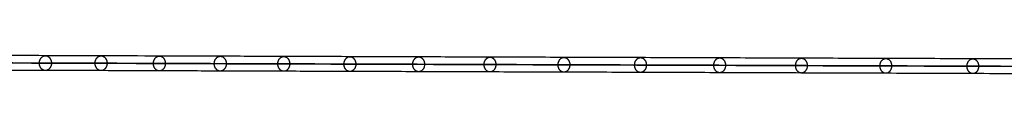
# Model space of a CAD drawing. Header units: millimetres. Extents: x -1329 to 1532, y -15 to 15.
# Tile 5 of 14: x -1144.18 to -957.93, y -1.76 to 1.99. Entities that reach past the tile are written whole.
import ezdxf

# ---------------------------------------------------------------- set-up
doc = ezdxf.new("R2010")
doc.units = ezdxf.units.MM
doc.layers.add('CABLE', color=7, linetype='Continuous')

msp = doc.modelspace()

# ---------------------------------------------------------------- linework, layer by layer
at = {"layer": 'CABLE'}
for points, knots in [([(-946.94, 1.04, 380.77), (-952.6, 1.06, 387.87), (-963.76, 1.1, 401.9), (-980.21, 1.16, 422.74), (-996.18, 1.21, 443.09), (-1011.65, 1.27, 462.96), (-1026.63, 1.32, 482.34), (-1041.11, 1.37, 501.24), (-1055.1, 1.41, 519.66), (-1068.6, 1.46, 537.59), (-1081.6, 1.5, 555.04), (-1094.11, 1.54, 572.01), (-1106.12, 1.58, 588.49), (-1117.65, 1.62, 604.49), (-1128.68, 1.66, 620), (-1139.21, 1.69, 635.04), (-1147.64, 1.72, 647.25), (-1154.15, 1.74, 656.81), (-1158.85, 1.75, 663.76), (-1163.45, 1.77, 670.63), (-1167.9, 1.78, 677.34), (-1172.26, 1.8, 683.97), (-1176.46, 1.81, 690.44), (-1180.57, 1.82, 696.83), (-1184.53, 1.83, 703.06), (-1188.39, 1.85, 709.21), (-1192.1, 1.86, 715.19), (-1195.72, 1.87, 721.1), (-1199.18, 1.88, 726.84), (-1202.55, 1.89, 732.51), (-1205.77, 1.9, 738), (-1208.89, 1.91, 743.43), (-1211.39, 1.91, 747.85), (-1213.34, 1.92, 751.36), (-1214.75, 1.92, 753.92), (-1216.14, 1.93, 756.46), (-1217.49, 1.93, 758.96), (-1218.82, 1.94, 761.44), (-1220.53, 1.94, 764.68), (-1222.19, 1.94, 767.88), (-1223.8, 1.95, 771.04), (-1224.96, 1.95, 773.36), (-1226.1, 1.95, 775.65), (-1227.2, 1.96, 777.91), (-1228.28, 1.96, 780.15), (-1229.32, 1.96, 782.35), (-1230.34, 1.97, 784.53), (-1231.32, 1.97, 786.66), (-1232.28, 1.97, 788.78), (-1233.2, 1.97, 790.86), (-1234.09, 1.97, 792.92), (-1234.95, 1.98, 794.94), (-1235.78, 1.98, 796.93), (-1236.57, 1.98, 798.89), (-1237.34, 1.98, 800.82), (-1238.08, 1.98, 802.72), (-1238.78, 1.98, 804.59), (-1239.46, 1.98, 806.43), (-1240.1, 1.99, 808.24), (-1240.71, 1.99, 810.02), (-1241.29, 1.99, 811.77), (-1241.85, 1.99, 813.49), (-1242.37, 1.99, 815.18), (-1242.86, 1.99, 816.84), (-1243.31, 1.99, 818.47), (-1243.74, 1.99, 820.07), (-1244.14, 1.99, 821.64), (-1244.38, 1.99, 822.67), (-1244.5, 1.99, 823.19), (-1244.5, 1.99, 823.19), (-1244.5, 1.99, 823.19), (-1244.5, 1.99, 823.19)], [0, 0, 0, 0, 27.235592, 53.785722, 79.650681, 104.830781, 129.326365, 153.137801, 176.265493, 198.709879, 220.47144, 241.550705, 261.948254, 281.664727, 300.700834, 319.057364, 336.735196, 345.235256, 353.735315, 361.897072, 370.058829, 377.882909, 385.706989, 393.194102, 400.681215, 407.832173, 414.983131, 421.798864, 428.614597, 435.096181, 441.577765, 447.726451, 453.875137, 456.825092, 459.775046, 462.642346, 465.509645, 468.294514, 471.079383, 476.484752, 479.105521, 481.72629, 484.265439, 486.804588, 489.26244, 491.720293, 494.097206, 496.47412, 498.770491, 501.066862, 503.303096, 505.499395, 507.655884, 509.772694, 511.849967, 513.88785, 515.8865, 517.846082, 519.766774, 521.648761, 523.492244, 525.297433, 527.064555, 528.793849, 530.485572, 532.139999, 533.757421, 535.338153, 535.338153, 535.338153, 535.338416, 535.338416, 535.338416, 535.338416]), ([(-948.03, -0.36, 379.9), (-953.69, -0.34, 387), (-964.85, -0.3, 401.04), (-981.32, -0.24, 421.87), (-997.28, -0.19, 442.23), (-1012.76, -0.13, 462.1), (-1027.74, -0.08, 481.49), (-1042.22, -0.03, 500.39), (-1056.22, 0.01, 518.81), (-1069.72, 0.06, 536.75), (-1082.73, 0.1, 554.21), (-1095.24, 0.14, 571.18), (-1107.26, 0.18, 587.67), (-1118.79, 0.22, 603.68), (-1129.82, 0.26, 619.2), (-1140.36, 0.29, 634.24), (-1148.8, 0.32, 646.46), (-1155.31, 0.34, 656.02), (-1160.01, 0.35, 662.98), (-1164.62, 0.37, 669.86), (-1169.07, 0.38, 676.57), (-1173.43, 0.4, 683.21), (-1177.64, 0.41, 689.68), (-1181.75, 0.42, 696.08), (-1185.71, 0.43, 702.31), (-1189.58, 0.45, 708.47), (-1193.29, 0.46, 714.46), (-1196.91, 0.47, 720.37), (-1200.38, 0.48, 726.12), (-1203.76, 0.49, 731.8), (-1206.98, 0.5, 737.3), (-1210.1, 0.51, 742.74), (-1212.61, 0.51, 747.17), (-1214.57, 0.52, 750.69), (-1215.98, 0.52, 753.25), (-1217.37, 0.53, 755.8), (-1218.73, 0.53, 758.3), (-1220.05, 0.54, 760.79), (-1221.77, 0.54, 764.03), (-1223.43, 0.54, 767.24), (-1225.05, 0.55, 770.41), (-1226.21, 0.55, 772.73), (-1227.36, 0.56, 775.04), (-1228.47, 0.56, 777.3), (-1229.55, 0.56, 779.55), (-1230.59, 0.56, 781.75), (-1231.61, 0.57, 783.94), (-1232.6, 0.57, 786.08), (-1233.55, 0.57, 788.21), (-1234.48, 0.57, 790.3), (-1235.38, 0.57, 792.37), (-1236.24, 0.58, 794.4), (-1237.07, 0.58, 796.4), (-1237.87, 0.58, 798.37), (-1238.65, 0.58, 800.31), (-1239.39, 0.58, 802.22), (-1240.1, 0.58, 804.11), (-1240.77, 0.59, 805.96), (-1241.42, 0.59, 807.78), (-1242.04, 0.59, 809.58), (-1242.63, 0.59, 811.34), (-1243.18, 0.59, 813.07), (-1243.71, 0.59, 814.78), (-1244.2, 0.59, 816.45), (-1244.66, 0.59, 818.1), (-1245.1, 0.59, 819.71), (-1245.5, 0.59, 821.3), (-1245.75, 0.59, 822.35), (-1245.87, 0.59, 822.87), (-1245.88, 0.59, 822.92), (-1245.89, 0.59, 822.98), (-1245.9, 0.59, 823.03)], [0, 0, 0, 0, 27.267565, 53.848863, 79.744184, 104.953845, 129.478184, 153.317573, 176.472415, 198.943149, 220.730257, 241.834267, 262.255761, 281.99538, 301.053834, 319.431913, 337.130497, 345.640535, 354.150573, 362.321911, 370.49325, 378.326514, 386.159779, 393.655682, 401.151585, 408.310937, 415.470289, 422.294024, 429.117758, 435.606951, 442.096144, 448.252048, 454.407952, 457.361369, 460.314787, 463.185452, 466.056117, 468.844256, 471.632394, 477.044109, 479.667954, 482.2918, 484.83393, 487.376059, 489.836797, 492.297534, 494.677239, 497.056943, 499.35601, 501.655076, 503.893935, 506.092812, 508.251833, 510.371129, 512.45084, 514.491115, 516.492111, 518.453994, 520.37694, 522.261137, 524.106783, 525.914092, 527.683288, 529.414612, 531.108322, 532.76469, 534.384011, 535.966599, 535.966599, 535.966599, 536.125454, 536.125454, 536.125454, 536.125454]), ([(-1243.1, 0.59, 823.35), (-1243, 0.59, 822.89), (-1242.77, 0.59, 821.92), (-1242.39, 0.59, 820.42), (-1241.96, 0.59, 818.84), (-1241.51, 0.59, 817.23), (-1241.03, 0.59, 815.59), (-1240.51, 0.59, 813.91), (-1239.96, 0.59, 812.21), (-1239.39, 0.59, 810.47), (-1238.78, 0.59, 808.71), (-1238.14, 0.58, 806.91), (-1237.47, 0.58, 805.08), (-1236.77, 0.58, 803.22), (-1236.04, 0.58, 801.34), (-1235.28, 0.58, 799.42), (-1234.48, 0.58, 797.47), (-1233.66, 0.58, 795.48), (-1232.8, 0.57, 793.47), (-1231.92, 0.57, 791.43), (-1231, 0.57, 789.35), (-1230.05, 0.57, 787.24), (-1229.07, 0.56, 785.11), (-1228.06, 0.56, 782.94), (-1227.02, 0.56, 780.76), (-1225.95, 0.56, 778.52), (-1224.85, 0.55, 776.27), (-1223.71, 0.55, 773.98), (-1222.55, 0.55, 771.67), (-1220.94, 0.54, 768.52), (-1219.29, 0.54, 765.33), (-1217.58, 0.53, 762.1), (-1216.26, 0.53, 759.63), (-1214.91, 0.53, 757.13), (-1213.53, 0.52, 754.6), (-1212.12, 0.52, 752.04), (-1210.17, 0.51, 748.54), (-1207.67, 0.51, 744.12), (-1204.56, 0.5, 738.71), (-1201.34, 0.49, 733.22), (-1197.98, 0.48, 727.56), (-1194.52, 0.47, 721.83), (-1190.91, 0.46, 715.92), (-1187.21, 0.45, 709.95), (-1183.35, 0.43, 703.8), (-1179.39, 0.42, 697.59), (-1175.29, 0.41, 691.2), (-1171.09, 0.4, 684.74), (-1166.74, 0.38, 678.11), (-1162.29, 0.37, 671.41), (-1157.69, 0.35, 664.54), (-1153, 0.34, 657.59), (-1146.49, 0.32, 648.05), (-1138.06, 0.29, 635.84), (-1127.53, 0.26, 620.81), (-1116.51, 0.22, 605.31), (-1104.99, 0.18, 589.31), (-1092.98, 0.14, 572.84), (-1080.48, 0.1, 555.87), (-1067.48, 0.06, 538.43), (-1053.99, 0.01, 520.5), (-1040, -0.03, 502.09), (-1025.52, -0.08, 483.2), (-1010.54, -0.13, 463.82), (-995.08, -0.19, 443.95), (-979.12, -0.24, 423.61), (-962.66, -0.3, 402.78), (-951.5, -0.34, 388.75), (-945.84, -0.36, 381.65)], [0, 0, 0, 0, 1.418628, 3.034171, 4.686674, 6.376431, 8.103716, 9.868783, 11.671875, 13.513215, 15.393015, 17.311474, 19.268778, 21.265105, 23.300619, 25.375478, 27.489828, 29.643811, 31.837557, 34.071192, 36.364893, 38.658595, 41.032747, 43.406898, 45.861894, 48.316889, 50.853087, 53.389284, 56.007007, 58.62473, 64.023817, 66.805449, 69.587081, 72.451048, 75.315015, 78.261541, 81.208067, 87.349606, 93.491145, 99.965196, 106.439246, 113.247058, 120.054869, 127.197515, 134.340162, 141.818573, 149.296984, 157.11197, 164.926957, 173.079227, 181.231498, 189.721678, 198.211858, 215.869143, 234.204338, 253.218319, 272.911876, 293.285717, 314.340482, 336.076751, 358.49505, 381.595861, 405.379621, 429.846734, 454.997568, 480.832464, 507.351736, 534.555672, 534.555672, 534.555672, 534.555672]), ([(-946.94, -1.76, 380.78), (-952.6, -1.74, 387.88), (-963.76, -1.7, 401.91), (-980.22, -1.64, 422.74), (-996.18, -1.59, 443.09), (-1011.65, -1.53, 462.96), (-1026.63, -1.48, 482.34), (-1041.11, -1.43, 501.24), (-1055.1, -1.39, 519.66), (-1068.6, -1.34, 537.59), (-1081.6, -1.3, 555.04), (-1094.11, -1.26, 572.01), (-1106.13, -1.22, 588.49), (-1117.65, -1.18, 604.49), (-1128.68, -1.14, 620.01), (-1139.21, -1.11, 635.04), (-1147.65, -1.08, 647.26), (-1154.16, -1.06, 656.81), (-1158.85, -1.05, 663.76), (-1163.46, -1.03, 670.63), (-1167.91, -1.02, 677.34), (-1172.26, -1, 683.98), (-1176.47, -0.99, 690.44), (-1180.57, -0.98, 696.83), (-1184.53, -0.97, 703.06), (-1188.39, -0.95, 709.21), (-1192.1, -0.94, 715.19), (-1195.72, -0.93, 721.1), (-1199.18, -0.92, 726.84), (-1202.55, -0.91, 732.51), (-1205.77, -0.9, 738.01), (-1208.89, -0.89, 743.43), (-1211.39, -0.89, 747.86), (-1213.35, -0.88, 751.37), (-1214.76, -0.88, 753.93), (-1216.14, -0.87, 756.47), (-1217.49, -0.87, 758.96), (-1218.82, -0.86, 761.45), (-1220.53, -0.86, 764.68), (-1222.19, -0.86, 767.88), (-1223.8, -0.85, 771.04), (-1224.96, -0.85, 773.36), (-1226.1, -0.85, 775.66), (-1227.21, -0.84, 777.91), (-1228.28, -0.84, 780.15), (-1229.33, -0.84, 782.35), (-1230.34, -0.83, 784.53), (-1231.32, -0.83, 786.66), (-1232.28, -0.83, 788.78), (-1233.2, -0.83, 790.86), (-1234.09, -0.83, 792.92), (-1234.95, -0.82, 794.94), (-1235.78, -0.82, 796.93), (-1236.58, -0.82, 798.89), (-1237.34, -0.82, 800.82), (-1238.08, -0.82, 802.72), (-1238.78, -0.82, 804.59), (-1239.46, -0.82, 806.43), (-1240.1, -0.81, 808.25), (-1240.72, -0.81, 810.03), (-1241.3, -0.81, 811.77), (-1241.85, -0.81, 813.49), (-1242.37, -0.81, 815.18), (-1242.86, -0.81, 816.84), (-1243.31, -0.81, 818.47), (-1243.74, -0.81, 820.07), (-1244.14, -0.81, 821.64), (-1244.39, -0.81, 822.67), (-1244.5, -0.81, 823.19)], [0, 0, 0, 0, 27.235592, 53.785722, 79.650681, 104.830781, 129.326365, 153.137801, 176.265493, 198.709879, 220.47144, 241.550705, 261.948254, 281.664727, 300.700834, 319.057364, 336.735196, 345.235256, 353.735315, 361.897072, 370.058829, 377.882909, 385.706989, 393.194102, 400.681215, 407.832173, 414.983131, 421.798864, 428.614597, 435.096181, 441.577765, 447.726451, 453.875137, 456.825092, 459.775046, 462.642346, 465.509645, 468.294514, 471.079383, 476.484752, 479.105521, 481.72629, 484.265439, 486.804588, 489.26244, 491.720293, 494.097206, 496.47412, 498.770491, 501.066862, 503.303096, 505.499395, 507.655884, 509.772694, 511.849967, 513.88785, 515.8865, 517.846082, 519.766774, 521.648761, 523.492244, 525.297433, 527.064555, 528.793849, 530.485572, 532.139999, 533.757421, 535.337889, 535.337889, 535.337889, 535.337889])]:
    msp.add_open_spline(points, degree=3, knots=knots, dxfattribs=at)
for points, knots in [([(-1140.47, 0.29, 634.44), (-1140.47, 1.69, 634.44), (-1139.32, 1.69, 635.24), (-1138.17, 1.69, 636.03), (-1138.17, 0.29, 636.04)], [4.39823, 4.39823, 4.39823, 6.597345, 6.597345, 8.796459, 8.796459, 8.796459]), ([(-1138.17, 0.29, 636.04), (-1138.18, -1.11, 636.04), (-1139.33, -1.11, 635.24), (-1140.47, -1.11, 634.44), (-1140.47, 0.29, 634.44)], [0, 0, 0, 2.199115, 2.199115, 4.39823, 4.39823, 4.39823]), ([(-1129.93, 0.26, 619.4), (-1129.93, 1.66, 619.39), (-1128.79, 1.66, 620.2), (-1127.65, 1.66, 621.01), (-1127.65, 0.26, 621.01)], [4.39823, 4.39823, 4.39823, 6.597345, 6.597345, 8.796459, 8.796459, 8.796459]), ([(-1127.65, 0.26, 621.01), (-1127.65, -1.14, 621.01), (-1128.79, -1.14, 620.21), (-1129.94, -1.14, 619.4), (-1129.93, 0.26, 619.4)], [0, 0, 0, 2.199115, 2.199115, 4.39823, 4.39823, 4.39823]), ([(-1118.9, 0.22, 603.87), (-1118.9, 1.62, 603.87), (-1117.76, 1.62, 604.68), (-1116.62, 1.62, 605.5), (-1116.63, 0.22, 605.5)], [4.39823, 4.39823, 4.39823, 6.597345, 6.597345, 8.796459, 8.796459, 8.796459]), ([(-1116.63, 0.22, 605.5), (-1116.63, -1.18, 605.5), (-1117.77, -1.18, 604.69), (-1118.9, -1.18, 603.87), (-1118.9, 0.22, 603.87)], [0, 0, 0, 2.199115, 2.199115, 4.39823, 4.39823, 4.39823]), ([(-1107.38, 0.18, 587.86), (-1107.38, 1.58, 587.86), (-1106.24, 1.58, 588.68), (-1105.11, 1.58, 589.5), (-1105.11, 0.18, 589.51)], [4.39823, 4.39823, 4.39823, 6.597345, 6.597345, 8.796459, 8.796459, 8.796459]), ([(-1105.11, 0.18, 589.51), (-1105.11, -1.22, 589.51), (-1106.25, -1.22, 588.69), (-1107.38, -1.22, 587.87), (-1107.38, 0.18, 587.86)], [0, 0, 0, 2.199115, 2.199115, 4.39823, 4.39823, 4.39823]), ([(-1095.36, 0.14, 571.37), (-1095.36, 1.54, 571.37), (-1094.23, 1.54, 572.2), (-1093.1, 1.54, 573.03), (-1093.1, 0.14, 573.03)], [4.39823, 4.39823, 4.39823, 6.597345, 6.597345, 8.796459, 8.796459, 8.796459]), ([(-1093.1, 0.14, 573.03), (-1093.1, -1.26, 573.03), (-1094.23, -1.26, 572.2), (-1095.36, -1.26, 571.38), (-1095.36, 0.14, 571.37)], [0, 0, 0, 2.199115, 2.199115, 4.39823, 4.39823, 4.39823]), ([(-1082.85, 0.1, 554.4), (-1082.84, 1.5, 554.4), (-1081.72, 1.5, 555.23), (-1080.6, 1.5, 556.07), (-1080.6, 0.1, 556.07)], [4.39823, 4.39823, 4.39823, 6.597345, 6.597345, 8.796459, 8.796459, 8.796459]), ([(-1080.6, 0.1, 556.07), (-1080.6, -1.3, 556.07), (-1081.72, -1.3, 555.24), (-1082.85, -1.3, 554.4), (-1082.85, 0.1, 554.4)], [0, 0, 0, 2.199115, 2.199115, 4.39823, 4.39823, 4.39823]), ([(-1069.84, 0.06, 536.94), (-1069.84, 1.46, 536.94), (-1068.72, 1.46, 537.78), (-1067.6, 1.46, 538.62), (-1067.6, 0.06, 538.62)], [4.39823, 4.39823, 4.39823, 6.597345, 6.597345, 8.796459, 8.796459, 8.796459]), ([(-1067.6, 0.06, 538.62), (-1067.6, -1.34, 538.63), (-1068.72, -1.34, 537.79), (-1069.84, -1.34, 536.95), (-1069.84, 0.06, 536.94)], [0, 0, 0, 2.199115, 2.199115, 4.39823, 4.39823, 4.39823]), ([(-1056.34, 0.01, 519.01), (-1056.34, 1.41, 519), (-1055.22, 1.41, 519.85), (-1054.11, 1.41, 520.69), (-1054.11, 0.01, 520.69)], [4.39823, 4.39823, 4.39823, 6.597345, 6.597345, 8.796459, 8.796459, 8.796459]), ([(-1054.11, 0.01, 520.69), (-1054.11, -1.39, 520.7), (-1055.23, -1.39, 519.85), (-1056.34, -1.39, 519.01), (-1056.34, 0.01, 519.01)], [0, 0, 0, 2.199115, 2.199115, 4.39823, 4.39823, 4.39823]), ([(-1042.35, -0.03, 500.58), (-1042.35, 1.37, 500.58), (-1041.23, 1.37, 501.43), (-1040.12, 1.37, 502.28), (-1040.12, -0.03, 502.28)], [4.39823, 4.39823, 4.39823, 6.597345, 6.597345, 8.796459, 8.796459, 8.796459]), ([(-1027.86, -0.08, 481.68), (-1027.86, 1.32, 481.68), (-1026.75, 1.32, 482.53), (-1025.64, 1.32, 483.38), (-1025.65, -0.08, 483.39)], [4.39823, 4.39823, 4.39823, 6.597345, 6.597345, 8.796459, 8.796459, 8.796459]), ([(-1012.88, -0.13, 462.29), (-1012.88, 1.27, 462.29), (-1011.78, 1.27, 463.15), (-1010.67, 1.27, 464), (-1010.67, -0.13, 464.01)], [4.39823, 4.39823, 4.39823, 6.597345, 6.597345, 8.796459, 8.796459, 8.796459]), ([(-997.41, -0.19, 442.42), (-997.41, 1.21, 442.41), (-996.31, 1.21, 443.28), (-995.2, 1.21, 444.14), (-995.21, -0.19, 444.14)], [4.39823, 4.39823, 4.39823, 6.597345, 6.597345, 8.796459, 8.796459, 8.796459]), ([(-981.45, -0.24, 422.06), (-981.44, 1.16, 422.06), (-980.34, 1.16, 422.93), (-979.24, 1.16, 423.79), (-979.25, -0.24, 423.79)], [4.39823, 4.39823, 4.39823, 6.597345, 6.597345, 8.796459, 8.796459, 8.796459]), ([(-964.99, -0.3, 401.22), (-964.98, 1.1, 401.22), (-963.89, 1.1, 402.09), (-962.79, 1.1, 402.96), (-962.79, -0.3, 402.96)], [4.39823, 4.39823, 4.39823, 6.597345, 6.597345, 8.796459, 8.796459, 8.796459]), ([(-1040.12, -0.03, 502.28), (-1040.13, -1.43, 502.28), (-1041.24, -1.43, 501.43), (-1042.35, -1.43, 500.59), (-1042.35, -0.03, 500.58)], [0, 0, 0, 2.199115, 2.199115, 4.39823, 4.39823, 4.39823]), ([(-1025.65, -0.08, 483.39), (-1025.65, -1.48, 483.39), (-1026.76, -1.48, 482.53), (-1027.87, -1.48, 481.68), (-1027.86, -0.08, 481.68)], [0, 0, 0, 2.199115, 2.199115, 4.39823, 4.39823, 4.39823]), ([(-1010.67, -0.13, 464.01), (-1010.67, -1.53, 464.01), (-1011.78, -1.53, 463.15), (-1012.89, -1.53, 462.29), (-1012.88, -0.13, 462.29)], [0, 0, 0, 2.199115, 2.199115, 4.39823, 4.39823, 4.39823]), ([(-995.21, -0.19, 444.14), (-995.21, -1.59, 444.14), (-996.31, -1.59, 443.28), (-997.41, -1.59, 442.42), (-997.41, -0.19, 442.42)], [0, 0, 0, 2.199115, 2.199115, 4.39823, 4.39823, 4.39823]), ([(-979.25, -0.24, 423.79), (-979.25, -1.64, 423.8), (-980.35, -1.64, 422.93), (-981.45, -1.64, 422.07), (-981.45, -0.24, 422.06)], [0, 0, 0, 2.199115, 2.199115, 4.39823, 4.39823, 4.39823]), ([(-962.79, -0.3, 402.96), (-962.79, -1.7, 402.97), (-963.89, -1.7, 402.1), (-964.99, -1.7, 401.23), (-964.99, -0.3, 401.22)], [0, 0, 0, 2.199115, 2.199115, 4.39823, 4.39823, 4.39823])]:
    msp.add_rational_spline(points, [1, 0.707106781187, 1, 0.707106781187, 1], degree=2, knots=knots, dxfattribs=at)

doc.saveas('drawing.dxf')
